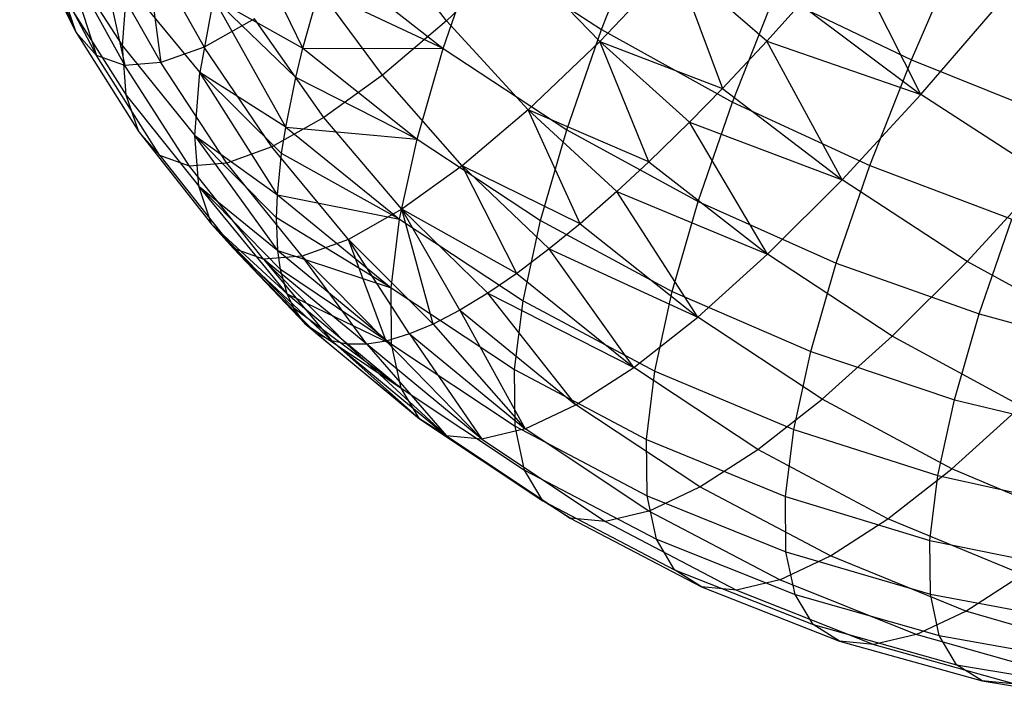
# Model space of a CAD drawing. Extents: x -11.4 to 11.4, y 1.8 to 24.6.
# Tile 26 of 199: x -1.851 to -1.193, y 5.455 to 5.913. Entities that reach past the tile are written whole.
import ezdxf

# ---------------------------------------------------------------- set-up
doc = ezdxf.new("R2010")
doc.units = 0
doc.header["$MEASUREMENT"] = 0
doc.layers.get('0').update_dxf_attribs({"color": 13, "linetype": 'CONTINUOUS'})

# ---------------------------------------------------------------- blocks, each defined once
blk = doc.blocks.new('GRUPUJ_4')
at = {"color": 0}
for p, q in [((9.74273, 4.05191, 3.73455), (9.69822, 4.14271, 3.70822)), ((9.74273, 4.05191, 3.73455), (9.69822, 4.14271, 3.70822)), ((9.59115, 4.06237, 4.19979), (9.55339, 4.13926, 4.19018)), ((9.59115, 4.06237, 4.19979), (9.55339, 4.13926, 4.19018)), ((9.83878, 4.07023, 4.81628), (9.78927, 4.13382, 4.81169)), ((9.83878, 4.07023, 4.81628), (9.78927, 4.13382, 4.81169)), ((9.94219, 4.06429, 3.52783), (9.9707, 4.13683, 3.46051)), ((9.94219, 4.06429, 3.52783), (9.9707, 4.13683, 3.46051)), ((9.5565, 4.13275, 4.2188), (9.59115, 4.06237, 4.19979)), ((9.5565, 4.13275, 4.2188), (9.59115, 4.06237, 4.19979)), ((9.56567, 4.12114, 4.28437), (9.60475, 4.0471, 4.29214)), ((9.56567, 4.12114, 4.28437), (9.59115, 4.06237, 4.19979)), ((9.56567, 4.12114, 4.28437), (9.59115, 4.06237, 4.19979)), ((9.56567, 4.12114, 4.28437), (9.60475, 4.0471, 4.29214)), ((9.63701, 4.123, 4.56427), (9.67675, 4.05266, 4.56542)), ((9.63701, 4.123, 4.56427), (9.64779, 4.04222, 4.47599)), ((9.63701, 4.123, 4.56427), (9.67675, 4.05266, 4.56542)), ((9.63701, 4.123, 4.56427), (9.64779, 4.04222, 4.47599)), ((9.58056, 4.1177, 4.0195), (9.62203, 4.05349, 3.99355)), ((9.58056, 4.1177, 4.0195), (9.62203, 4.05349, 3.99355)), ((9.83643, 4.05158, 3.6254), (9.85949, 4.11833, 3.55082)), ((9.83643, 4.05158, 3.6254), (9.85949, 4.11833, 3.55082)), ((9.88514, 4.11451, 4.89069), (9.83878, 4.07023, 4.81628)), ((9.88514, 4.11451, 4.89069), (9.83878, 4.07023, 4.81628)), ((9.85949, 4.11833, 3.55082), (9.94219, 4.06429, 3.52783)), ((9.85949, 4.11833, 3.55082), (9.94219, 4.06429, 3.52783)), ((9.94106, 4.05632, 4.89235), (9.88514, 4.11451, 4.89069)), ((9.94106, 4.05632, 4.89235), (9.88514, 4.11451, 4.89069)), ((10.15578, 4.02099, 4.97543), (10.10678, 4.11787, 5.02196)), ((10.15578, 4.02099, 4.97543), (10.10678, 4.11787, 5.02196)), ((10.14944, 4.04409, 3.43832), (10.18214, 4.11943, 3.38075)), ((10.14944, 4.04409, 3.43832), (10.18214, 4.11943, 3.38075)), ((9.58387, 4.11233, 4.37894), (9.6237, 4.04036, 4.38455)), ((9.58387, 4.11233, 4.37894), (9.60475, 4.0471, 4.29214)), ((9.58387, 4.11233, 4.37894), (9.6237, 4.04036, 4.38455)), ((9.58387, 4.11233, 4.37894), (9.60475, 4.0471, 4.29214)), ((9.60776, 4.11296, 4.47264), (9.6237, 4.04036, 4.38455)), ((9.60776, 4.11296, 4.47264), (9.64779, 4.04222, 4.47599)), ((9.60776, 4.11296, 4.47264), (9.6237, 4.04036, 4.38455)), ((9.60776, 4.11296, 4.47264), (9.64779, 4.04222, 4.47599)), ((9.75993, 4.11152, 3.65444), (9.83643, 4.05158, 3.6254)), ((9.75993, 4.11152, 3.65444), (9.83643, 4.05158, 3.6254)), ((9.99171, 4.10943, 4.96183), (9.94106, 4.05632, 4.89235)), ((9.99171, 4.10943, 4.96183), (9.94106, 4.05632, 4.89235)), ((9.99171, 4.10943, 4.96183), (10.02313, 4.02505, 4.91993)), ((10.05272, 4.05665, 4.95914), (9.99171, 4.10943, 4.96183)), ((9.99171, 4.10943, 4.96183), (10.02313, 4.02505, 4.91993)), ((10.05272, 4.05665, 4.95914), (9.99171, 4.10943, 4.96183)), ((9.62203, 4.05349, 3.99355), (9.62528, 4.09444, 3.90433)), ((9.62203, 4.05349, 3.99355), (9.62528, 4.09444, 3.90433)), ((9.62528, 4.09444, 3.90433), (9.67371, 4.03567, 3.87756)), ((9.62528, 4.09444, 3.90433), (9.67371, 4.03567, 3.87756)), ((9.79581, 4.03378, 4.73583), (9.74789, 4.09872, 4.73422)), ((9.79581, 4.03378, 4.73583), (9.74789, 4.09872, 4.73422)), ((9.74273, 4.05191, 3.73455), (9.75347, 4.09058, 3.6809)), ((9.74273, 4.05191, 3.73455), (9.75347, 4.09058, 3.6809)), ((9.83643, 4.05158, 3.6254), (9.75347, 4.09058, 3.6809)), ((9.83643, 4.05158, 3.6254), (9.75347, 4.09058, 3.6809)), ((10.0299, 4.01582, 3.51213), (10.05818, 4.0878, 3.44533)), ((10.0299, 4.01582, 3.51213), (10.05818, 4.0878, 3.44533)), ((10.05818, 4.0878, 3.44533), (10.14944, 4.04409, 3.43832)), ((10.05818, 4.0878, 3.44533), (10.14944, 4.04409, 3.43832)), ((9.59115, 4.06237, 4.19979), (9.58306, 4.08599, 4.10857)), ((9.58306, 4.08599, 4.10857), (9.62462, 4.02056, 4.08605)), ((9.59115, 4.06237, 4.19979), (9.58306, 4.08599, 4.10857)), ((9.58306, 4.08599, 4.10857), (9.62462, 4.02056, 4.08605)), ((9.68303, 4.08558, 3.79019), (9.67371, 4.03567, 3.87756)), ((9.68303, 4.08558, 3.79019), (9.67371, 4.03567, 3.87756)), ((9.73798, 4.03233, 3.76448), (9.68303, 4.08558, 3.79019)), ((9.73126, 3.99921, 3.82033), (9.68303, 4.08558, 3.79019)), ((9.73126, 3.99921, 3.82033), (9.68303, 4.08558, 3.79019)), ((9.73798, 4.03233, 3.76448), (9.68303, 4.08558, 3.79019)), ((9.68303, 4.08558, 3.79019), (9.74273, 4.05191, 3.73455)), ((9.68303, 4.08558, 3.79019), (9.74273, 4.05191, 3.73455)), ((10.07499, 4.08133, 4.98633), (10.05272, 4.05665, 4.95914)), ((10.07499, 4.08133, 4.98633), (10.05272, 4.05665, 4.95914)), ((10.07499, 4.08133, 4.98633), (10.15578, 4.02099, 4.97543)), ((10.07499, 4.08133, 4.98633), (10.15578, 4.02099, 4.97543)), ((10.15578, 4.02099, 4.97543), (10.21047, 4.0847, 5.03458)), ((10.15578, 4.02099, 4.97543), (10.21047, 4.0847, 5.03458)), ((9.71024, 4.07157, 4.65182), (9.67675, 4.05266, 4.56542)), ((9.71024, 4.07157, 4.65182), (9.67675, 4.05266, 4.56542)), ((9.75671, 4.00558, 4.65025), (9.71024, 4.07157, 4.65182)), ((9.75671, 4.00558, 4.65025), (9.71024, 4.07157, 4.65182)), ((9.83878, 4.07023, 4.81628), (9.79581, 4.03378, 4.73583)), ((9.83878, 4.07023, 4.81628), (9.79581, 4.03378, 4.73583)), ((9.89336, 4.01076, 4.81579), (9.83878, 4.07023, 4.81628)), ((9.89336, 4.01076, 4.81579), (9.83878, 4.07023, 4.81628)), ((9.60475, 4.0471, 4.29214), (9.59115, 4.06237, 4.19979)), ((9.59115, 4.06237, 4.19979), (9.63302, 3.99603, 4.18079)), ((9.59115, 4.06237, 4.19979), (9.63302, 3.99603, 4.18079)), ((9.60475, 4.0471, 4.29214), (9.59115, 4.06237, 4.19979)), ((9.91907, 3.99736, 3.60262), (9.94219, 4.06429, 3.52783)), ((9.91907, 3.99736, 3.60262), (9.94219, 4.06429, 3.52783)), ((9.94219, 4.06429, 3.52783), (10.0299, 4.01582, 3.51213)), ((9.94219, 4.06429, 3.52783), (10.0299, 4.01582, 3.51213)), ((9.94106, 4.05632, 4.89235), (9.89336, 4.01076, 4.81579)), ((9.94106, 4.05632, 4.89235), (9.89336, 4.01076, 4.81579)), ((9.94106, 4.05632, 4.89235), (10.02313, 4.02505, 4.91993)), ((9.94106, 4.05632, 4.89235), (10.00108, 4.0025, 4.8883)), ((9.97393, 3.97596, 4.8462), (9.94106, 4.05632, 4.89235)), ((9.97393, 3.97596, 4.8462), (9.94106, 4.05632, 4.89235)), ((9.94106, 4.05632, 4.89235), (10.02313, 4.02505, 4.91993)), ((9.94106, 4.05632, 4.89235), (10.00108, 4.0025, 4.8883)), ((10.05272, 4.05665, 4.95914), (10.02313, 4.02505, 4.91993)), ((10.05272, 4.05665, 4.95914), (10.02313, 4.02505, 4.91993)), ((10.05272, 4.05665, 4.95914), (10.15578, 4.02099, 4.97543)), ((10.05272, 4.05665, 4.95914), (10.15578, 4.02099, 4.97543)), ((10.10321, 3.96394, 4.90813), (10.05272, 4.05665, 4.95914)), ((10.10321, 3.96394, 4.90813), (10.05272, 4.05665, 4.95914)), ((9.62203, 4.05349, 3.99355), (9.67036, 3.99354, 3.96935)), ((9.62462, 4.02056, 4.08605), (9.62203, 4.05349, 3.99355)), ((9.62462, 4.02056, 4.08605), (9.62203, 4.05349, 3.99355)), ((9.62203, 4.05349, 3.99355), (9.67036, 3.99354, 3.96935)), ((9.67675, 4.05266, 4.56542), (9.64779, 4.04222, 4.47599)), ((9.67675, 4.05266, 4.56542), (9.64779, 4.04222, 4.47599)), ((9.72192, 3.98595, 4.56051), (9.67675, 4.05266, 4.56542)), ((9.72192, 3.98595, 4.56051), (9.67675, 4.05266, 4.56542)), ((9.73798, 4.03233, 3.76448), (9.74273, 4.05191, 3.73455)), ((9.73798, 4.03233, 3.76448), (9.74273, 4.05191, 3.73455)), ((9.74273, 4.05191, 3.73455), (9.819, 3.99117, 3.70661)), ((9.74273, 4.05191, 3.73455), (9.83643, 4.05158, 3.6254)), ((9.74273, 4.05191, 3.73455), (9.83643, 4.05158, 3.6254)), ((9.74273, 4.05191, 3.73455), (9.819, 3.99117, 3.70661)), ((9.819, 3.99117, 3.70661), (9.83643, 4.05158, 3.6254)), ((9.819, 3.99117, 3.70661), (9.83643, 4.05158, 3.6254)), ((9.83643, 4.05158, 3.6254), (9.91907, 3.99736, 3.60262)), ((9.83643, 4.05158, 3.6254), (9.91907, 3.99736, 3.60262)), ((9.6237, 4.04036, 4.38455), (9.60475, 4.0471, 4.29214)), ((9.64715, 3.98017, 4.27669), (9.60475, 4.0471, 4.29214)), ((9.64715, 3.98017, 4.27669), (9.60475, 4.0471, 4.29214)), ((9.6237, 4.04036, 4.38455), (9.60475, 4.0471, 4.29214)), ((9.64779, 4.04222, 4.47599), (9.6237, 4.04036, 4.38455)), ((9.64779, 4.04222, 4.47599), (9.6237, 4.04036, 4.38455)), ((9.69185, 3.9751, 4.46763), (9.64779, 4.04222, 4.47599)), ((9.69185, 3.9751, 4.46763), (9.64779, 4.04222, 4.47599)), ((10.12168, 3.97344, 3.50388), (10.14944, 4.04409, 3.43832)), ((10.12168, 3.97344, 3.50388), (10.14944, 4.04409, 3.43832)), ((10.14944, 4.04409, 3.43832), (10.24351, 4.00617, 3.43955)), ((10.14944, 4.04409, 3.43832), (10.24351, 4.00617, 3.43955)), ((9.66683, 3.97317, 4.37267), (9.6237, 4.04036, 4.38455)), ((9.66683, 3.97317, 4.37267), (9.6237, 4.04036, 4.38455)), ((9.67036, 3.99354, 3.96935), (9.67371, 4.03567, 3.87756)), ((9.67036, 3.99354, 3.96935), (9.67371, 4.03567, 3.87756)), ((9.73126, 3.99921, 3.82033), (9.67371, 4.03567, 3.87756)), ((9.72848, 3.98144, 3.85357), (9.67371, 4.03567, 3.87756)), ((9.72565, 3.95398, 3.91082), (9.67371, 4.03567, 3.87756)), ((9.73126, 3.99921, 3.82033), (9.67371, 4.03567, 3.87756)), ((9.72848, 3.98144, 3.85357), (9.67371, 4.03567, 3.87756)), ((9.72565, 3.95398, 3.91082), (9.67371, 4.03567, 3.87756)), ((9.73126, 3.99921, 3.82033), (9.73798, 4.03233, 3.76448)), ((9.73126, 3.99921, 3.82033), (9.73798, 4.03233, 3.76448)), ((9.819, 3.99117, 3.70661), (9.73798, 4.03233, 3.76448)), ((9.819, 3.99117, 3.70661), (9.73798, 4.03233, 3.76448)), ((9.79581, 4.03378, 4.73583), (9.75671, 4.00558, 4.65025)), ((9.79581, 4.03378, 4.73583), (9.75671, 4.00558, 4.65025)), ((9.84915, 3.97326, 4.73302), (9.79581, 4.03378, 4.73583)), ((9.84915, 3.97326, 4.73302), (9.79581, 4.03378, 4.73583)), ((10.02313, 4.02505, 4.91993), (10.00108, 4.0025, 4.8883)), ((10.02313, 4.02505, 4.91993), (10.00108, 4.0025, 4.8883)), ((10.02313, 4.02505, 4.91993), (10.10321, 3.96394, 4.90813)), ((10.02313, 4.02505, 4.91993), (10.10321, 3.96394, 4.90813)), ((9.63302, 3.99603, 4.18079), (9.62462, 4.02056, 4.08605)), ((9.62462, 4.02056, 4.08605), (9.67303, 3.95966, 4.06452)), ((9.62462, 4.02056, 4.08605), (9.67303, 3.95966, 4.06452)), ((9.63302, 3.99603, 4.18079), (9.62462, 4.02056, 4.08605)), ((10.00696, 3.94941, 3.58633), (10.0299, 4.01582, 3.51213)), ((10.00696, 3.94941, 3.58633), (10.0299, 4.01582, 3.51213)), ((10.0299, 4.01582, 3.51213), (10.12168, 3.97344, 3.50388)), ((10.0299, 4.01582, 3.51213), (10.12168, 3.97344, 3.50388)), ((10.10321, 3.96394, 4.90813), (10.15578, 4.02099, 4.97543)), ((10.10321, 3.96394, 4.90813), (10.15578, 4.02099, 4.97543)), ((10.23931, 3.96668, 4.95645), (10.15578, 4.02099, 4.97543)), ((10.23931, 3.96668, 4.95645), (10.15578, 4.02099, 4.97543)), ((9.89336, 4.01076, 4.81579), (9.84915, 3.97326, 4.73302)), ((9.89336, 4.01076, 4.81579), (9.84915, 3.97326, 4.73302)), ((9.92793, 3.9346, 4.76595), (9.89336, 4.01076, 4.81579)), ((9.95245, 3.95604, 4.81023), (9.89336, 4.01076, 4.81579)), ((9.92793, 3.9346, 4.76595), (9.89336, 4.01076, 4.81579)), ((9.95245, 3.95604, 4.81023), (9.89336, 4.01076, 4.81579)), ((9.97393, 3.97596, 4.8462), (9.89336, 4.01076, 4.81579)), ((9.97393, 3.97596, 4.8462), (9.89336, 4.01076, 4.81579)), ((9.75671, 4.00558, 4.65025), (9.72192, 3.98595, 4.56051)), ((9.75671, 4.00558, 4.65025), (9.72192, 3.98595, 4.56051)), ((9.80892, 3.94425, 4.64497), (9.75671, 4.00558, 4.65025)), ((9.80892, 3.94425, 4.64497), (9.75671, 4.00558, 4.65025)), ((10.00108, 4.0025, 4.8883), (9.97393, 3.97596, 4.8462)), ((10.00108, 4.0025, 4.8883), (9.97393, 3.97596, 4.8462)), ((10.00108, 4.0025, 4.8883), (10.10321, 3.96394, 4.90813)), ((10.00108, 4.0025, 4.8883), (10.10321, 3.96394, 4.90813)), ((10.05335, 3.91418, 4.83339), (10.00108, 4.0025, 4.8883)), ((10.05335, 3.91418, 4.83339), (10.00108, 4.0025, 4.8883)), ((9.64715, 3.98017, 4.27669), (9.63302, 3.99603, 4.18079)), ((9.63302, 3.99603, 4.18079), (9.68168, 3.93442, 4.16199)), ((9.64715, 3.98017, 4.27669), (9.63302, 3.99603, 4.18079)), ((9.63302, 3.99603, 4.18079), (9.68168, 3.93442, 4.16199)), ((9.72848, 3.98144, 3.85357), (9.73126, 3.99921, 3.82033)), ((9.72848, 3.98144, 3.85357), (9.73126, 3.99921, 3.82033)), ((9.73126, 3.99921, 3.82033), (9.80737, 3.93774, 3.79355)), ((9.73126, 3.99921, 3.82033), (9.819, 3.99117, 3.70661)), ((9.73126, 3.99921, 3.82033), (9.819, 3.99117, 3.70661)), ((9.73126, 3.99921, 3.82033), (9.80737, 3.93774, 3.79355)), ((9.90158, 3.93677, 3.68405), (9.91907, 3.99736, 3.60262)), ((9.90158, 3.93677, 3.68405), (9.91907, 3.99736, 3.60262)), ((9.91907, 3.99736, 3.60262), (10.00696, 3.94941, 3.58633)), ((9.91907, 3.99736, 3.60262), (10.00696, 3.94941, 3.58633)), ((9.72507, 3.93848, 3.94716), (9.67036, 3.99354, 3.96935)), ((9.67036, 3.99354, 3.96935), (9.72565, 3.95398, 3.91082)), ((9.72507, 3.93848, 3.94716), (9.67036, 3.99354, 3.96935)), ((9.72596, 3.91672, 4.00504), (9.67036, 3.99354, 3.96935)), ((9.67036, 3.99354, 3.96935), (9.72565, 3.95398, 3.91082)), ((9.67303, 3.95966, 4.06452), (9.67036, 3.99354, 3.96935)), ((9.72596, 3.91672, 4.00504), (9.67036, 3.99354, 3.96935)), ((9.67303, 3.95966, 4.06452), (9.67036, 3.99354, 3.96935)), ((9.80737, 3.93774, 3.79355), (9.819, 3.99117, 3.70661)), ((9.80737, 3.93774, 3.79355), (9.819, 3.99117, 3.70661)), ((9.819, 3.99117, 3.70661), (9.90158, 3.93677, 3.68405)), ((9.819, 3.99117, 3.70661), (9.90158, 3.93677, 3.68405)), ((9.72192, 3.98595, 4.56051), (9.69185, 3.9751, 4.46763)), ((9.72192, 3.98595, 4.56051), (9.69185, 3.9751, 4.46763)), ((9.77314, 3.92405, 4.55265), (9.72192, 3.98595, 4.56051)), ((9.77314, 3.92405, 4.55265), (9.72192, 3.98595, 4.56051)), ((9.66683, 3.97317, 4.37267), (9.64715, 3.98017, 4.27669)), ((9.64715, 3.98017, 4.27669), (9.69621, 3.91811, 4.26065)), ((9.66683, 3.97317, 4.37267), (9.64715, 3.98017, 4.27669)), ((9.64715, 3.98017, 4.27669), (9.69621, 3.91811, 4.26065)), ((9.72565, 3.95398, 3.91082), (9.72848, 3.98144, 3.85357)), ((9.72565, 3.95398, 3.91082), (9.72848, 3.98144, 3.85357)), ((9.80737, 3.93774, 3.79355), (9.72848, 3.98144, 3.85357)), ((9.80737, 3.93774, 3.79355), (9.72848, 3.98144, 3.85357)), ((9.97393, 3.97596, 4.8462), (9.95245, 3.95604, 4.81023)), ((9.97393, 3.97596, 4.8462), (9.95245, 3.95604, 4.81023)), ((9.97393, 3.97596, 4.8462), (10.05335, 3.91418, 4.83339)), ((9.97393, 3.97596, 4.8462), (10.05335, 3.91418, 4.83339)), ((9.69185, 3.9751, 4.46763), (9.66683, 3.97317, 4.37267)), ((9.69185, 3.9751, 4.46763), (9.66683, 3.97317, 4.37267)), ((9.71646, 3.9109, 4.3594), (9.66683, 3.97317, 4.37267)), ((9.71646, 3.9109, 4.3594), (9.66683, 3.97317, 4.37267)), ((9.7422, 3.91289, 4.4571), (9.69185, 3.9751, 4.46763)), ((9.7422, 3.91289, 4.4571), (9.69185, 3.9751, 4.46763)), ((9.84915, 3.97326, 4.73302), (9.80892, 3.94425, 4.64497)), ((9.84915, 3.97326, 4.73302), (9.80892, 3.94425, 4.64497)), ((9.92793, 3.9346, 4.76595), (9.84915, 3.97326, 4.73302)), ((9.90737, 3.91781, 4.72584), (9.84915, 3.97326, 4.73302)), ((9.88564, 3.90142, 4.68006), (9.84915, 3.97326, 4.73302)), ((9.90737, 3.91781, 4.72584), (9.84915, 3.97326, 4.73302)), ((9.92793, 3.9346, 4.76595), (9.84915, 3.97326, 4.73302)), ((9.88564, 3.90142, 4.68006), (9.84915, 3.97326, 4.73302)), ((10.09916, 3.90826, 3.57671), (10.12168, 3.97344, 3.50388)), ((10.09916, 3.90826, 3.57671), (10.12168, 3.97344, 3.50388)), ((10.12168, 3.97344, 3.50388), (10.21656, 3.9376, 3.50317)), ((10.12168, 3.97344, 3.50388), (10.21656, 3.9376, 3.50317)), ((10.05335, 3.91418, 4.83339), (10.10321, 3.96394, 4.90813)), ((10.05335, 3.91418, 4.83339), (10.10321, 3.96394, 4.90813)), ((10.1866, 3.90947, 4.88895), (10.10321, 3.96394, 4.90813)), ((10.1866, 3.90947, 4.88895), (10.10321, 3.96394, 4.90813)), ((10.1866, 3.90947, 4.88895), (10.23931, 3.96668, 4.95645)), ((10.1866, 3.90947, 4.88895), (10.23931, 3.96668, 4.95645)), ((9.72779, 3.90394, 4.0442), (9.67303, 3.95966, 4.06452)), ((9.67303, 3.95966, 4.06452), (9.72596, 3.91672, 4.00504)), ((9.72779, 3.90394, 4.0442), (9.67303, 3.95966, 4.06452)), ((9.73219, 3.88783, 4.10196), (9.67303, 3.95966, 4.06452)), ((9.68168, 3.93442, 4.16199), (9.67303, 3.95966, 4.06452)), ((9.73219, 3.88783, 4.10196), (9.67303, 3.95966, 4.06452)), ((9.68168, 3.93442, 4.16199), (9.67303, 3.95966, 4.06452)), ((9.67303, 3.95966, 4.06452), (9.72596, 3.91672, 4.00504)), ((9.95245, 3.95604, 4.81023), (9.92793, 3.9346, 4.76595)), ((9.95245, 3.95604, 4.81023), (9.92793, 3.9346, 4.76595)), ((9.95245, 3.95604, 4.81023), (10.05335, 3.91418, 4.83339)), ((10.00672, 3.87225, 4.75205), (9.95245, 3.95604, 4.81023)), ((9.95245, 3.95604, 4.81023), (10.05335, 3.91418, 4.83339)), ((10.00672, 3.87225, 4.75205), (9.95245, 3.95604, 4.81023)), ((9.72507, 3.93848, 3.94716), (9.72565, 3.95398, 3.91082)), ((9.72507, 3.93848, 3.94716), (9.72565, 3.95398, 3.91082)), ((9.72565, 3.95398, 3.91082), (9.80169, 3.8919, 3.88528)), ((9.72565, 3.95398, 3.91082), (9.80737, 3.93774, 3.79355)), ((9.72565, 3.95398, 3.91082), (9.80737, 3.93774, 3.79355)), ((9.72565, 3.95398, 3.91082), (9.80169, 3.8919, 3.88528)), ((9.98961, 3.8893, 3.66713), (10.00696, 3.94941, 3.58633)), ((9.98961, 3.8893, 3.66713), (10.00696, 3.94941, 3.58633)), ((10.00696, 3.94941, 3.58633), (10.09916, 3.90826, 3.57671)), ((10.00696, 3.94941, 3.58633), (10.09916, 3.90826, 3.57671)), ((9.80892, 3.94425, 4.64497), (9.77314, 3.92405, 4.55265)), ((9.80892, 3.94425, 4.64497), (9.77314, 3.92405, 4.55265)), ((9.82986, 3.86763, 4.54192), (9.80892, 3.94425, 4.64497)), ((9.86635, 3.88822, 4.63606), (9.80892, 3.94425, 4.64497)), ((9.88564, 3.90142, 4.68006), (9.80892, 3.94425, 4.64497)), ((9.86635, 3.88822, 4.63606), (9.80892, 3.94425, 4.64497)), ((9.84751, 3.87678, 4.58947), (9.80892, 3.94425, 4.64497)), ((9.82986, 3.86763, 4.54192), (9.80892, 3.94425, 4.64497)), ((9.84751, 3.87678, 4.58947), (9.80892, 3.94425, 4.64497)), ((9.88564, 3.90142, 4.68006), (9.80892, 3.94425, 4.64497)), ((9.72596, 3.91672, 4.00504), (9.72507, 3.93848, 3.94716)), ((9.80169, 3.8919, 3.88528), (9.72507, 3.93848, 3.94716)), ((9.72596, 3.91672, 4.00504), (9.72507, 3.93848, 3.94716)), ((9.80169, 3.8919, 3.88528), (9.72507, 3.93848, 3.94716)), ((9.80169, 3.8919, 3.88528), (9.80737, 3.93774, 3.79355)), ((9.80169, 3.8919, 3.88528), (9.80737, 3.93774, 3.79355)), ((9.80737, 3.93774, 3.79355), (9.88993, 3.8832, 3.77124)), ((9.80737, 3.93774, 3.79355), (9.88993, 3.8832, 3.77124)), ((9.88993, 3.8832, 3.77124), (9.90158, 3.93677, 3.68405)), ((9.88993, 3.8832, 3.77124), (9.90158, 3.93677, 3.68405)), ((9.90158, 3.93677, 3.68405), (9.98961, 3.8893, 3.66713)), ((9.90158, 3.93677, 3.68405), (9.98961, 3.8893, 3.66713)), ((10.19471, 3.87434, 3.57386), (10.21656, 3.9376, 3.50317)), ((10.19471, 3.87434, 3.57386), (10.21656, 3.9376, 3.50317)), ((9.7366, 3.8782, 4.14359), (9.68168, 3.93442, 4.16199)), ((9.68168, 3.93442, 4.16199), (9.73219, 3.88783, 4.10196)), ((9.7366, 3.8782, 4.14359), (9.68168, 3.93442, 4.16199)), ((9.74427, 3.86764, 4.20052), (9.68168, 3.93442, 4.16199)), ((9.68168, 3.93442, 4.16199), (9.73219, 3.88783, 4.10196)), ((9.69621, 3.91811, 4.26065), (9.68168, 3.93442, 4.16199)), ((9.69621, 3.91811, 4.26065), (9.68168, 3.93442, 4.16199)), ((9.74427, 3.86764, 4.20052), (9.68168, 3.93442, 4.16199)), ((9.92793, 3.9346, 4.76595), (9.90737, 3.91781, 4.72584)), ((9.92793, 3.9346, 4.76595), (9.90737, 3.91781, 4.72584)), ((9.92793, 3.9346, 4.76595), (10.00672, 3.87225, 4.75205)), ((9.92793, 3.9346, 4.76595), (10.00672, 3.87225, 4.75205)), ((9.77314, 3.92405, 4.55265), (9.7422, 3.91289, 4.4571)), ((9.77314, 3.92405, 4.55265), (9.7422, 3.91289, 4.4571)), ((9.82986, 3.86763, 4.54192), (9.77314, 3.92405, 4.55265)), ((9.81397, 3.86097, 4.49518), (9.77314, 3.92405, 4.55265)), ((9.79832, 3.85625, 4.44449), (9.77314, 3.92405, 4.55265)), ((9.79832, 3.85625, 4.44449), (9.77314, 3.92405, 4.55265)), ((9.81397, 3.86097, 4.49518), (9.77314, 3.92405, 4.55265)), ((9.82986, 3.86763, 4.54192), (9.77314, 3.92405, 4.55265)), ((9.75142, 3.86157, 4.24419), (9.69621, 3.91811, 4.26065)), ((9.76207, 3.85637, 4.29963), (9.69621, 3.91811, 4.26065)), ((9.75142, 3.86157, 4.24419), (9.69621, 3.91811, 4.26065)), ((9.69621, 3.91811, 4.26065), (9.74427, 3.86764, 4.20052)), ((9.71646, 3.9109, 4.3594), (9.69621, 3.91811, 4.26065)), ((9.71646, 3.9109, 4.3594), (9.69621, 3.91811, 4.26065)), ((9.76207, 3.85637, 4.29963), (9.69621, 3.91811, 4.26065)), ((9.69621, 3.91811, 4.26065), (9.74427, 3.86764, 4.20052)), ((9.72596, 3.91672, 4.00504), (9.80201, 3.85413, 3.98078)), ((9.72596, 3.91672, 4.00504), (9.80169, 3.8919, 3.88528)), ((9.72596, 3.91672, 4.00504), (9.80169, 3.8919, 3.88528)), ((9.72779, 3.90394, 4.0442), (9.72596, 3.91672, 4.00504)), ((9.72779, 3.90394, 4.0442), (9.72596, 3.91672, 4.00504)), ((9.72596, 3.91672, 4.00504), (9.80201, 3.85413, 3.98078)), ((9.90737, 3.91781, 4.72584), (9.88564, 3.90142, 4.68006)), ((9.90737, 3.91781, 4.72584), (9.88564, 3.90142, 4.68006)), ((9.90737, 3.91781, 4.72584), (10.00672, 3.87225, 4.75205)), ((9.90737, 3.91781, 4.72584), (10.00672, 3.87225, 4.75205)), ((9.96385, 3.83862, 4.66499), (9.90737, 3.91781, 4.72584)), ((9.96385, 3.83862, 4.66499), (9.90737, 3.91781, 4.72584)), ((9.7422, 3.91289, 4.4571), (9.71646, 3.9109, 4.3594)), ((9.7422, 3.91289, 4.4571), (9.71646, 3.9109, 4.3594)), ((9.77207, 3.85422, 4.34487), (9.71646, 3.9109, 4.3594)), ((9.78539, 3.85414, 4.39821), (9.71646, 3.9109, 4.3594)), ((9.78539, 3.85414, 4.39821), (9.71646, 3.9109, 4.3594)), ((9.77207, 3.85422, 4.34487), (9.71646, 3.9109, 4.3594)), ((9.71646, 3.9109, 4.3594), (9.76207, 3.85637, 4.29963)), ((9.71646, 3.9109, 4.3594), (9.76207, 3.85637, 4.29963)), ((9.78539, 3.85414, 4.39821), (9.7422, 3.91289, 4.4571)), ((9.78539, 3.85414, 4.39821), (9.7422, 3.91289, 4.4571)), ((9.79832, 3.85625, 4.44449), (9.7422, 3.91289, 4.4571)), ((9.79832, 3.85625, 4.44449), (9.7422, 3.91289, 4.4571)), ((10.00672, 3.87225, 4.75205), (10.05335, 3.91418, 4.83339)), ((10.00672, 3.87225, 4.75205), (10.05335, 3.91418, 4.83339)), ((10.13659, 3.85957, 4.81401), (10.05335, 3.91418, 4.83339)), ((10.13659, 3.85957, 4.81401), (10.05335, 3.91418, 4.83339)), ((10.13659, 3.85957, 4.81401), (10.1866, 3.90947, 4.88895)), ((10.13659, 3.85957, 4.81401), (10.1866, 3.90947, 4.88895)), ((10.2724, 3.86221, 4.86261), (10.1866, 3.90947, 4.88895)), ((10.2724, 3.86221, 4.86261), (10.1866, 3.90947, 4.88895)), ((9.73219, 3.88783, 4.10196), (9.72779, 3.90394, 4.0442)), ((9.80201, 3.85413, 3.98078), (9.72779, 3.90394, 4.0442)), ((9.73219, 3.88783, 4.10196), (9.72779, 3.90394, 4.0442)), ((9.80201, 3.85413, 3.98078), (9.72779, 3.90394, 4.0442)), ((10.08213, 3.84927, 3.65601), (10.09916, 3.90826, 3.57671)), ((10.08213, 3.84927, 3.65601), (10.09916, 3.90826, 3.57671)), ((10.09916, 3.90826, 3.57671), (10.19471, 3.87434, 3.57386)), ((10.09916, 3.90826, 3.57671), (10.19471, 3.87434, 3.57386)), ((9.88564, 3.90142, 4.68006), (9.86635, 3.88822, 4.63606)), ((9.88564, 3.90142, 4.68006), (9.86635, 3.88822, 4.63606)), ((9.88564, 3.90142, 4.68006), (9.96385, 3.83862, 4.66499)), ((9.88564, 3.90142, 4.68006), (9.96385, 3.83862, 4.66499)), ((9.80201, 3.85413, 3.98078), (9.80169, 3.8919, 3.88528)), ((9.80169, 3.8919, 3.88528), (9.88422, 3.83722, 3.86322)), ((9.80169, 3.8919, 3.88528), (9.88422, 3.83722, 3.86322)), ((9.80201, 3.85413, 3.98078), (9.80169, 3.8919, 3.88528)), ((9.73219, 3.88783, 4.10196), (9.80201, 3.85413, 3.98078)), ((9.73219, 3.88783, 4.10196), (9.80832, 3.82485, 4.07902)), ((9.73219, 3.88783, 4.10196), (9.80201, 3.85413, 3.98078)), ((9.7366, 3.8782, 4.14359), (9.73219, 3.88783, 4.10196)), ((9.7366, 3.8782, 4.14359), (9.73219, 3.88783, 4.10196)), ((9.73219, 3.88783, 4.10196), (9.80832, 3.82485, 4.07902)), ((9.86635, 3.88822, 4.63606), (9.84751, 3.87678, 4.58947)), ((9.86635, 3.88822, 4.63606), (9.84751, 3.87678, 4.58947)), ((9.92521, 3.81365, 4.57317), (9.86635, 3.88822, 4.63606)), ((9.86635, 3.88822, 4.63606), (9.96385, 3.83862, 4.66499)), ((9.92521, 3.81365, 4.57317), (9.86635, 3.88822, 4.63606)), ((9.86635, 3.88822, 4.63606), (9.96385, 3.83862, 4.66499)), ((9.88422, 3.83722, 3.86322), (9.88993, 3.8832, 3.77124)), ((9.88422, 3.83722, 3.86322), (9.88993, 3.8832, 3.77124)), ((9.88993, 3.8832, 3.77124), (9.97804, 3.83615, 3.75363)), ((9.88993, 3.8832, 3.77124), (9.97804, 3.83615, 3.75363)), ((9.97804, 3.83615, 3.75363), (9.98961, 3.8893, 3.66713)), ((9.97804, 3.83615, 3.75363), (9.98961, 3.8893, 3.66713)), ((9.98961, 3.8893, 3.66713), (10.08213, 3.84927, 3.65601)), ((9.98961, 3.8893, 3.66713), (10.08213, 3.84927, 3.65601)), ((9.74427, 3.86764, 4.20052), (9.7366, 3.8782, 4.14359)), ((9.80832, 3.82485, 4.07902), (9.7366, 3.8782, 4.14359)), ((9.74427, 3.86764, 4.20052), (9.7366, 3.8782, 4.14359)), ((9.80832, 3.82485, 4.07902), (9.7366, 3.8782, 4.14359)), ((9.84751, 3.87678, 4.58947), (9.82986, 3.86763, 4.54192)), ((9.84751, 3.87678, 4.58947), (9.82986, 3.86763, 4.54192)), ((9.84751, 3.87678, 4.58947), (9.92521, 3.81365, 4.57317)), ((9.84751, 3.87678, 4.58947), (9.89121, 3.79762, 4.47759)), ((9.84751, 3.87678, 4.58947), (9.92521, 3.81365, 4.57317)), ((9.84751, 3.87678, 4.58947), (9.89121, 3.79762, 4.47759)), ((9.96385, 3.83862, 4.66499), (10.00672, 3.87225, 4.75205)), ((9.96385, 3.83862, 4.66499), (10.00672, 3.87225, 4.75205)), ((10.08983, 3.81752, 4.73244), (10.00672, 3.87225, 4.75205)), ((10.08983, 3.81752, 4.73244), (10.00672, 3.87225, 4.75205)), ((10.17818, 3.81708, 3.65083), (10.19471, 3.87434, 3.57386)), ((10.17818, 3.81708, 3.65083), (10.19471, 3.87434, 3.57386)), ((10.19471, 3.87434, 3.57386), (10.29258, 3.84801, 3.57781)), ((10.19471, 3.87434, 3.57386), (10.29258, 3.84801, 3.57781)), ((9.74427, 3.86764, 4.20052), (9.80832, 3.82485, 4.07902)), ((9.74427, 3.86764, 4.20052), (9.82056, 3.80439, 4.17892)), ((9.74427, 3.86764, 4.20052), (9.80832, 3.82485, 4.07902)), ((9.75142, 3.86157, 4.24419), (9.74427, 3.86764, 4.20052)), ((9.75142, 3.86157, 4.24419), (9.74427, 3.86764, 4.20052)), ((9.74427, 3.86764, 4.20052), (9.82056, 3.80439, 4.17892)), ((9.82986, 3.86763, 4.54192), (9.81397, 3.86097, 4.49518)), ((9.82986, 3.86763, 4.54192), (9.81397, 3.86097, 4.49518)), ((9.82986, 3.86763, 4.54192), (9.89121, 3.79762, 4.47759)), ((9.82986, 3.86763, 4.54192), (9.89121, 3.79762, 4.47759)), ((9.76207, 3.85637, 4.29963), (9.75142, 3.86157, 4.24419)), ((9.82056, 3.80439, 4.17892), (9.75142, 3.86157, 4.24419)), ((9.76207, 3.85637, 4.29963), (9.75142, 3.86157, 4.24419)), ((9.82056, 3.80439, 4.17892), (9.75142, 3.86157, 4.24419)), ((9.81397, 3.86097, 4.49518), (9.79832, 3.85625, 4.44449)), ((9.81397, 3.86097, 4.49518), (9.79832, 3.85625, 4.44449)), ((9.81397, 3.86097, 4.49518), (9.89121, 3.79762, 4.47759)), ((9.81397, 3.86097, 4.49518), (9.86224, 3.7907, 4.3793)), ((9.81397, 3.86097, 4.49518), (9.89121, 3.79762, 4.47759)), ((9.81397, 3.86097, 4.49518), (9.86224, 3.7907, 4.3793)), ((10.08983, 3.81752, 4.73244), (10.13659, 3.85957, 4.81401)), ((10.08983, 3.81752, 4.73244), (10.13659, 3.85957, 4.81401)), ((10.22278, 3.8127, 4.78826), (10.13659, 3.85957, 4.81401)), ((10.22278, 3.8127, 4.78826), (10.13659, 3.85957, 4.81401)), ((9.76207, 3.85637, 4.29963), (9.82056, 3.80439, 4.17892)), ((9.76207, 3.85637, 4.29963), (9.8386, 3.79296, 4.27938)), ((9.76207, 3.85637, 4.29963), (9.82056, 3.80439, 4.17892)), ((9.77207, 3.85422, 4.34487), (9.76207, 3.85637, 4.29963)), ((9.77207, 3.85422, 4.34487), (9.76207, 3.85637, 4.29963)), ((9.76207, 3.85637, 4.29963), (9.8386, 3.79296, 4.27938)), ((9.78539, 3.85414, 4.39821), (9.77207, 3.85422, 4.34487)), ((9.8386, 3.79296, 4.27938), (9.77207, 3.85422, 4.34487)), ((9.78539, 3.85414, 4.39821), (9.77207, 3.85422, 4.34487)), ((9.8386, 3.79296, 4.27938), (9.77207, 3.85422, 4.34487)), ((9.79832, 3.85625, 4.44449), (9.78539, 3.85414, 4.39821)), ((9.79832, 3.85625, 4.44449), (9.78539, 3.85414, 4.39821)), ((9.86224, 3.7907, 4.3793), (9.78539, 3.85414, 4.39821)), ((9.78539, 3.85414, 4.39821), (9.8386, 3.79296, 4.27938)), ((9.78539, 3.85414, 4.39821), (9.8386, 3.79296, 4.27938)), ((9.86224, 3.7907, 4.3793), (9.78539, 3.85414, 4.39821)), ((9.79832, 3.85625, 4.44449), (9.86224, 3.7907, 4.3793)), ((9.79832, 3.85625, 4.44449), (9.86224, 3.7907, 4.3793)), ((9.80201, 3.85413, 3.98078), (9.88454, 3.79935, 3.959)), ((9.80832, 3.82485, 4.07902), (9.80201, 3.85413, 3.98078)), ((9.80201, 3.85413, 3.98078), (9.88454, 3.79935, 3.959)), ((9.80832, 3.82485, 4.07902), (9.80201, 3.85413, 3.98078)), ((10.07078, 3.79709, 3.74092), (10.08213, 3.84927, 3.65601)), ((10.07078, 3.79709, 3.74092), (10.08213, 3.84927, 3.65601)), ((10.08213, 3.84927, 3.65601), (10.17818, 3.81708, 3.65083)), ((10.08213, 3.84927, 3.65601), (10.17818, 3.81708, 3.65083)), ((9.88454, 3.79935, 3.959), (9.88422, 3.83722, 3.86322)), ((9.88422, 3.83722, 3.86322), (9.97238, 3.79053, 3.8449)), ((9.88454, 3.79935, 3.959), (9.88422, 3.83722, 3.86322)), ((9.88422, 3.83722, 3.86322), (9.97238, 3.79053, 3.8449)), ((9.92521, 3.81365, 4.57317), (9.96385, 3.83862, 4.66499)), ((9.92521, 3.81365, 4.57317), (9.96385, 3.83862, 4.66499)), ((10.04685, 3.7838, 4.64513), (9.96385, 3.83862, 4.66499)), ((10.04685, 3.7838, 4.64513), (9.96385, 3.83862, 4.66499)), ((9.97238, 3.79053, 3.8449), (9.97804, 3.83615, 3.75363)), ((9.97238, 3.79053, 3.8449), (9.97804, 3.83615, 3.75363)), ((9.97804, 3.83615, 3.75363), (10.07078, 3.79709, 3.74092)), ((9.97804, 3.83615, 3.75363), (10.07078, 3.79709, 3.74092)), ((9.82056, 3.80439, 4.17892), (9.80832, 3.82485, 4.07902)), ((9.80832, 3.82485, 4.07902), (9.89088, 3.76999, 4.05752)), ((9.80832, 3.82485, 4.07902), (9.89088, 3.76999, 4.05752)), ((9.82056, 3.80439, 4.17892), (9.80832, 3.82485, 4.07902)), ((10.04685, 3.7838, 4.64513), (10.08983, 3.81752, 4.73244)), ((10.04685, 3.7838, 4.64513), (10.08983, 3.81752, 4.73244)), ((10.17639, 3.77099, 4.70732), (10.08983, 3.81752, 4.73244)), ((10.17639, 3.77099, 4.70732), (10.08983, 3.81752, 4.73244)), ((9.89121, 3.79762, 4.47759), (9.92521, 3.81365, 4.57317)), ((9.89121, 3.79762, 4.47759), (9.92521, 3.81365, 4.57317)), ((10.00809, 3.75876, 4.55305), (9.92521, 3.81365, 4.57317)), ((10.00809, 3.75876, 4.55305), (9.92521, 3.81365, 4.57317)), ((10.16717, 3.76645, 3.73323), (10.17818, 3.81708, 3.65083)), ((10.16717, 3.76645, 3.73323), (10.17818, 3.81708, 3.65083)), ((10.17639, 3.77099, 4.70732), (10.22278, 3.8127, 4.78826)), ((10.17639, 3.77099, 4.70732), (10.22278, 3.8127, 4.78826)), ((10.17818, 3.81708, 3.65083), (10.27673, 3.7931, 3.65162)), ((10.17818, 3.81708, 3.65083), (10.27673, 3.7931, 3.65162)), ((9.82056, 3.80439, 4.17892), (9.90315, 3.74947, 4.15769)), ((9.8386, 3.79296, 4.27938), (9.82056, 3.80439, 4.17892)), ((9.8386, 3.79296, 4.27938), (9.82056, 3.80439, 4.17892)), ((9.82056, 3.80439, 4.17892), (9.90315, 3.74947, 4.15769)), ((9.89121, 3.79762, 4.47759), (9.86224, 3.7907, 4.3793)), ((9.89121, 3.79762, 4.47759), (9.86224, 3.7907, 4.3793)), ((9.89088, 3.76999, 4.05752), (9.88454, 3.79935, 3.959)), ((9.88454, 3.79935, 3.959), (9.9727, 3.75295, 3.93993)), ((9.88454, 3.79935, 3.959), (9.9727, 3.75295, 3.93993)), ((9.89088, 3.76999, 4.05752), (9.88454, 3.79935, 3.959)), ((9.974, 3.74268, 4.45721), (9.89121, 3.79762, 4.47759)), ((9.974, 3.74268, 4.45721), (9.89121, 3.79762, 4.47759)), ((9.86224, 3.7907, 4.3793), (9.8386, 3.79296, 4.27938)), ((9.8386, 3.79296, 4.27938), (9.92124, 3.73801, 4.25844)), ((9.86224, 3.7907, 4.3793), (9.8386, 3.79296, 4.27938)), ((9.8386, 3.79296, 4.27938), (9.92124, 3.73801, 4.25844)), ((10.06523, 3.75232, 3.8305), (10.07078, 3.79709, 3.74092)), ((10.06523, 3.75232, 3.8305), (10.07078, 3.79709, 3.74092)), ((10.07078, 3.79709, 3.74092), (10.16717, 3.76645, 3.73323)), ((10.07078, 3.79709, 3.74092), (10.16717, 3.76645, 3.73323)), ((9.86224, 3.7907, 4.3793), (9.94495, 3.73574, 4.35864)), ((9.86224, 3.7907, 4.3793), (9.94495, 3.73574, 4.35864)), ((9.9727, 3.75295, 3.93993), (9.97238, 3.79053, 3.8449)), ((9.97238, 3.79053, 3.8449), (10.06523, 3.75232, 3.8305)), ((9.9727, 3.75295, 3.93993), (9.97238, 3.79053, 3.8449)), ((9.97238, 3.79053, 3.8449), (10.06523, 3.75232, 3.8305)), ((10.00809, 3.75876, 4.55305), (10.04685, 3.7838, 4.64513)), ((10.00809, 3.75876, 4.55305), (10.04685, 3.7838, 4.64513)), ((10.13373, 3.73752, 4.6207), (10.04685, 3.7838, 4.64513)), ((10.13373, 3.73752, 4.6207), (10.04685, 3.7838, 4.64513)), ((9.89088, 3.76999, 4.05752), (9.97898, 3.72382, 4.03767)), ((9.90315, 3.74947, 4.15769), (9.89088, 3.76999, 4.05752)), ((9.90315, 3.74947, 4.15769), (9.89088, 3.76999, 4.05752)), ((9.89088, 3.76999, 4.05752), (9.97898, 3.72382, 4.03767)), ((10.13373, 3.73752, 4.6207), (10.17639, 3.77099, 4.70732)), ((10.13373, 3.73752, 4.6207), (10.17639, 3.77099, 4.70732)), ((10.16178, 3.72299, 3.82017), (10.16717, 3.76645, 3.73323)), ((10.16178, 3.72299, 3.82017), (10.16717, 3.76645, 3.73323)), ((10.16717, 3.76645, 3.73323), (10.26617, 3.74454, 3.73065)), ((10.16717, 3.76645, 3.73323), (10.26617, 3.74454, 3.73065)), ((10.26546, 3.73314, 4.67697), (10.17639, 3.77099, 4.70732)), ((10.26546, 3.73314, 4.67697), (10.17639, 3.77099, 4.70732)), ((9.974, 3.74268, 4.45721), (10.00809, 3.75876, 4.55305)), ((9.974, 3.74268, 4.45721), (10.00809, 3.75876, 4.55305)), ((10.09529, 3.71268, 4.52934), (10.00809, 3.75876, 4.55305)), ((10.09529, 3.71268, 4.52934), (10.00809, 3.75876, 4.55305)), ((9.97898, 3.72382, 4.03767), (9.9727, 3.75295, 3.93993)), ((9.9727, 3.75295, 3.93993), (10.06554, 3.71543, 3.92377)), ((9.97898, 3.72382, 4.03767), (9.9727, 3.75295, 3.93993)), ((9.9727, 3.75295, 3.93993), (10.06554, 3.71543, 3.92377)), ((10.06523, 3.75232, 3.8305), (10.16178, 3.72299, 3.82017)), ((10.06554, 3.71543, 3.92377), (10.06523, 3.75232, 3.8305)), ((10.06523, 3.75232, 3.8305), (10.16178, 3.72299, 3.82017)), ((10.06554, 3.71543, 3.92377), (10.06523, 3.75232, 3.8305)), ((9.90315, 3.74947, 4.15769), (9.99117, 3.70346, 4.13707)), ((9.92124, 3.73801, 4.25844), (9.90315, 3.74947, 4.15769)), ((9.90315, 3.74947, 4.15769), (9.99117, 3.70346, 4.13707)), ((9.92124, 3.73801, 4.25844), (9.90315, 3.74947, 4.15769)), ((9.974, 3.74268, 4.45721), (9.94495, 3.73574, 4.35864)), ((9.974, 3.74268, 4.45721), (9.94495, 3.73574, 4.35864)), ((10.06146, 3.69673, 4.43424), (9.974, 3.74268, 4.45721)), ((10.06146, 3.69673, 4.43424), (9.974, 3.74268, 4.45721)), ((9.94495, 3.73574, 4.35864), (9.92124, 3.73801, 4.25844)), ((9.92124, 3.73801, 4.25844), (10.00911, 3.69209, 4.23702)), ((9.92124, 3.73801, 4.25844), (10.00911, 3.69209, 4.23702)), ((9.94495, 3.73574, 4.35864), (9.92124, 3.73801, 4.25844)), ((9.94495, 3.73574, 4.35864), (10.03263, 3.68984, 4.33644)), ((9.94495, 3.73574, 4.35864), (10.03263, 3.68984, 4.33644)), ((10.09529, 3.71268, 4.52934), (10.13373, 3.73752, 4.6207)), ((10.09529, 3.71268, 4.52934), (10.13373, 3.73752, 4.6207)), ((10.2236, 3.70029, 4.59195), (10.13373, 3.73752, 4.6207)), ((10.2236, 3.70029, 4.59195), (10.13373, 3.73752, 4.6207)), ((9.99117, 3.70346, 4.13707), (9.97898, 3.72382, 4.03767)), ((9.97898, 3.72382, 4.03767), (10.07171, 3.68684, 4.01971)), ((9.97898, 3.72382, 4.03767), (10.07171, 3.68684, 4.01971)), ((9.99117, 3.70346, 4.13707), (9.97898, 3.72382, 4.03767)), ((10.16178, 3.72299, 3.82017), (10.261, 3.70287, 3.81402)), ((10.16208, 3.6872, 3.91069), (10.16178, 3.72299, 3.82017)), ((10.16178, 3.72299, 3.82017), (10.261, 3.70287, 3.81402)), ((10.16208, 3.6872, 3.91069), (10.16178, 3.72299, 3.82017)), ((10.06146, 3.69673, 4.43424), (10.09529, 3.71268, 4.52934)), ((10.06146, 3.69673, 4.43424), (10.09529, 3.71268, 4.52934)), ((10.07171, 3.68684, 4.01971), (10.06554, 3.71543, 3.92377)), ((10.06554, 3.71543, 3.92377), (10.16208, 3.6872, 3.91069)), ((10.06554, 3.71543, 3.92377), (10.16208, 3.6872, 3.91069)), ((10.07171, 3.68684, 4.01971), (10.06554, 3.71543, 3.92377)), ((10.18586, 3.67591, 4.50228), (10.09529, 3.71268, 4.52934)), ((10.18586, 3.67591, 4.50228), (10.09529, 3.71268, 4.52934)), ((9.99117, 3.70346, 4.13707), (10.08366, 3.66686, 4.11726)), ((10.00911, 3.69209, 4.23702), (9.99117, 3.70346, 4.13707)), ((10.00911, 3.69209, 4.23702), (9.99117, 3.70346, 4.13707)), ((9.99117, 3.70346, 4.13707), (10.08366, 3.66686, 4.11726)), ((10.18586, 3.67591, 4.50228), (10.2236, 3.70029, 4.59195)), ((10.18586, 3.67591, 4.50228), (10.2236, 3.70029, 4.59195)), ((10.06146, 3.69673, 4.43424), (10.03263, 3.68984, 4.33644)), ((10.06146, 3.69673, 4.43424), (10.03263, 3.68984, 4.33644)), ((10.15266, 3.66025, 4.40894), (10.06146, 3.69673, 4.43424)), ((10.15266, 3.66025, 4.40894), (10.06146, 3.69673, 4.43424)), ((10.03263, 3.68984, 4.33644), (10.00911, 3.69209, 4.23702)), ((10.00911, 3.69209, 4.23702), (10.10128, 3.6557, 4.21537)), ((10.03263, 3.68984, 4.33644), (10.00911, 3.69209, 4.23702)), ((10.00911, 3.69209, 4.23702), (10.10128, 3.6557, 4.21537)), ((10.03263, 3.68984, 4.33644), (10.12436, 3.65349, 4.31295)), ((10.03263, 3.68984, 4.33644), (10.12436, 3.65349, 4.31295)), ((10.07171, 3.68684, 4.01971), (10.16806, 3.65945, 4.0038)), ((10.08366, 3.66686, 4.11726), (10.07171, 3.68684, 4.01971)), ((10.07171, 3.68684, 4.01971), (10.16806, 3.65945, 4.0038)), ((10.08366, 3.66686, 4.11726), (10.07171, 3.68684, 4.01971)), ((10.16208, 3.6872, 3.91069), (10.26129, 3.66853, 3.90084)), ((10.16806, 3.65945, 4.0038), (10.16208, 3.6872, 3.91069)), ((10.16208, 3.6872, 3.91069), (10.26129, 3.66853, 3.90084)), ((10.16806, 3.65945, 4.0038), (10.16208, 3.6872, 3.91069)), ((10.15266, 3.66025, 4.40894), (10.18586, 3.67591, 4.50228)), ((10.15266, 3.66025, 4.40894), (10.18586, 3.67591, 4.50228)), ((10.27885, 3.64883, 4.47216), (10.18586, 3.67591, 4.50228)), ((10.27885, 3.64883, 4.47216), (10.18586, 3.67591, 4.50228)), ((10.10128, 3.6557, 4.21537), (10.08366, 3.66686, 4.11726)), ((10.08366, 3.66686, 4.11726), (10.17967, 3.64005, 4.09849)), ((10.08366, 3.66686, 4.11726), (10.17967, 3.64005, 4.09849)), ((10.10128, 3.6557, 4.21537), (10.08366, 3.66686, 4.11726)), ((10.15266, 3.66025, 4.40894), (10.12436, 3.65349, 4.31295)), ((10.15266, 3.66025, 4.40894), (10.12436, 3.65349, 4.31295)), ((10.24663, 3.63364, 4.38157), (10.15266, 3.66025, 4.40894)), ((10.24663, 3.63364, 4.38157), (10.15266, 3.66025, 4.40894)), ((10.16806, 3.65945, 4.0038), (10.26703, 3.64192, 3.99013)), ((10.17967, 3.64005, 4.09849), (10.16806, 3.65945, 4.0038)), ((10.17967, 3.64005, 4.09849), (10.16806, 3.65945, 4.0038)), ((10.16806, 3.65945, 4.0038), (10.26703, 3.64192, 3.99013)), ((10.10128, 3.6557, 4.21537), (10.19677, 3.62922, 4.1937)), ((10.12436, 3.65349, 4.31295), (10.10128, 3.6557, 4.21537)), ((10.10128, 3.6557, 4.21537), (10.19677, 3.62922, 4.1937)), ((10.12436, 3.65349, 4.31295), (10.10128, 3.6557, 4.21537)), ((10.12436, 3.65349, 4.31295), (10.21917, 3.62707, 4.28841)), ((10.12436, 3.65349, 4.31295), (10.21917, 3.62707, 4.28841)), ((10.19677, 3.62922, 4.1937), (10.17967, 3.64005, 4.09849)), ((10.19677, 3.62922, 4.1937), (10.17967, 3.64005, 4.09849)), ((10.17967, 3.64005, 4.09849), (10.27816, 3.62332, 4.08094)), ((10.17967, 3.64005, 4.09849), (10.27816, 3.62332, 4.08094)), ((10.21917, 3.62707, 4.28841), (10.19677, 3.62922, 4.1937)), ((10.19677, 3.62922, 4.1937), (10.29455, 3.61294, 4.17225)), ((10.19677, 3.62922, 4.1937), (10.29455, 3.61294, 4.17225)), ((10.21917, 3.62707, 4.28841), (10.19677, 3.62922, 4.1937))]:
    blk.add_line(p, q, dxfattribs=at)
blk = doc.blocks.new('SATELLITE_M_ZWIS-11230-112')
at = {"color": 0}
blk.add_blockref('GRUPUJ_4', (-11.40464, 1.84184, 0.62927), dxfattribs=at)

msp = doc.modelspace()

# ---------------------------------------------------------------- block references
at = {"color": 0}
msp.add_blockref('SATELLITE_M_ZWIS-11230-112', (0, 0), dxfattribs=at)

doc.saveas('drawing.dxf')
